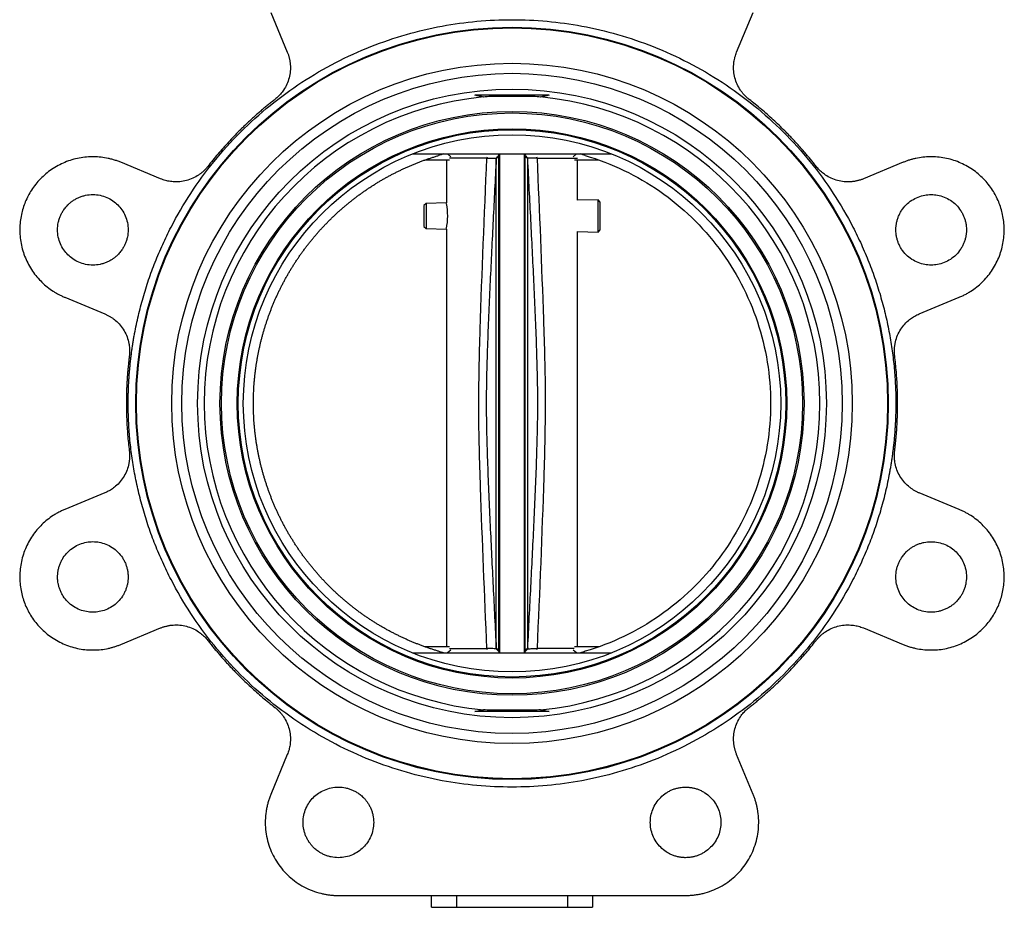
# Model space of a CAD drawing. Header units: millimetres. Extents: x 346 to 1849, y -14 to 1262.
# Tile 15 of 56: x 1242 to 1437, y 325 to 501. Entities that reach past the tile are written whole.
import ezdxf

# ---------------------------------------------------------------- set-up
doc = ezdxf.new("R2010")
doc.units = ezdxf.units.MM

msp = doc.modelspace()

# ---------------------------------------------------------------- linework, layer by layer
at = {"color": 7, "linetype": 'Continuous', "lineweight": 25}
for p, q in [((1291.78, 502.45), (1295.05, 494.55)), ((1384.18, 494.55), (1387.46, 502.45)), ((1346.97, 486), (1332.27, 486)), ((1269.92, 469.42), (1262.02, 472.69)), ((1319.85, 474.35), (1359.38, 474.35)), ((1322.33, 473.15), (1327.25, 473.15)), ((1326.62, 473.15), (1326.62, 464.63)), ((1326.8, 474.35), (1327.51, 473.78)), ((1334.64, 473.5), (1327.25, 473.5)), ((1337.02, 473.84), (1336.49, 473.36)), ((1337.01, 474.25), (1336.97, 474.02)), ((1336.97, 474.02), (1337.02, 473.84)), ((1337.12, 474.25), (1337.12, 375.45)), ((1342.12, 375.45), (1342.12, 474.25)), ((1342.22, 473.84), (1342.27, 474.02)), ((1342.75, 473.36), (1342.22, 473.84)), ((1342.27, 474.02), (1342.23, 474.25)), ((1342.79, 473.53), (1342.27, 474.02)), ((1342.75, 473.36), (1342.79, 473.53)), ((1351.73, 473.78), (1352.43, 474.35)), ((1351.99, 473.15), (1356.9, 473.15)), ((1352.62, 465.15), (1352.62, 473.15)), ((1417.22, 472.69), (1409.32, 469.42)), ((1356.68, 465.23), (1352.62, 465.15)), ((1357.12, 464.8), (1356.68, 465.23)), ((1356.68, 462.04), (1356.68, 465.23)), ((1322.56, 464.55), (1322.12, 464.1)), ((1322.12, 464.1), (1322.12, 459.98)), ((1326.62, 464.63), (1322.56, 464.55)), ((1322.56, 464.55), (1322.56, 462.04)), ((1357.12, 462.04), (1357.12, 464.8)), ((1322.56, 462.04), (1322.56, 459.53)), ((1356.68, 458.85), (1356.68, 462.04)), ((1357.12, 459.28), (1357.12, 462.04)), ((1322.12, 459.98), (1322.56, 459.53)), ((1322.56, 459.53), (1326.62, 459.45)), ((1326.62, 459.45), (1326.62, 376.55)), ((1356.68, 458.85), (1357.12, 459.28)), ((1352.62, 458.93), (1356.68, 458.85)), ((1352.62, 376.55), (1352.62, 458.93)), ((1250.92, 445.9), (1258.82, 442.62)), ((1420.42, 442.62), (1428.32, 445.9)), ((1258.82, 407.08), (1250.92, 403.8)), ((1428.32, 403.8), (1420.42, 407.08)), ((1262.02, 377.01), (1269.92, 380.28)), ((1409.32, 380.28), (1417.22, 377.01)), ((1319.85, 375.35), (1359.38, 375.35)), ((1327.25, 376.55), (1322.33, 376.55)), ((1327.51, 375.91), (1326.8, 375.35)), ((1327.25, 376.2), (1334.64, 376.2)), ((1336.97, 375.68), (1336.45, 376.16)), ((1336.49, 376.34), (1337.02, 375.86)), ((1337.02, 375.86), (1336.97, 375.68)), ((1336.97, 375.68), (1337.01, 375.45)), ((1342.22, 375.86), (1342.75, 376.34)), ((1342.27, 375.68), (1342.22, 375.86)), ((1342.23, 375.45), (1342.27, 375.68)), ((1342.27, 375.68), (1342.79, 376.16)), ((1352.43, 375.35), (1351.73, 375.91)), ((1356.9, 376.55), (1351.99, 376.55)), ((1346.97, 363.7), (1332.27, 363.7)), ((1295.05, 355.15), (1291.78, 347.25)), ((1387.46, 347.25), (1384.18, 355.15)), ((1305.18, 327.2), (1374.06, 327.2)), ((1323.62, 324.85), (1323.62, 327.2)), ((1328.62, 327.2), (1328.62, 324.85)), ((1350.62, 327.2), (1350.62, 324.85)), ((1355.62, 327.2), (1355.62, 324.85)), ((1323.62, 324.85), (1328.62, 324.85)), ((1328.62, 324.85), (1350.62, 324.85)), ((1350.62, 324.85), (1355.62, 324.85))]:
    msp.add_line(p, q, dxfattribs=at)
at = {"color": 8, "linetype": 'Continuous', "lineweight": 25}
for p, q in [((1334.64, 473.5), (1334.75, 473.77)), ((1344.49, 473.77), (1344.59, 473.5)), ((1334.75, 375.93), (1334.64, 376.2)), ((1344.59, 376.2), (1344.49, 375.93))]:
    msp.add_line(p, q, dxfattribs=at)
at = {"color": 7, "linetype": 'Continuous', "lineweight": 25}
for radius in [74.64, 74.5, 67.5, 65.5, 62.37, 57.93, 57.63, 54.5, 54.3, 53.3]:
    msp.add_circle((1339.62, 424.85), radius, dxfattribs=at)
for centre, radius, start, end in [((1339.62, 424.85), 61.07, 95.3052, 264.6948), ((1339.62, 424.85), 61.07, 275.3052, 84.6948), ((1313.75, 462.04), 13.11, 349.0085, 10.8419)]:
    msp.add_arc(centre, radius, start, end, dxfattribs=at)
for points, knots in [([(1263.48, 424.85), (1263.48, 425.14), (1263.48, 425.72), (1263.5, 426.59), (1263.52, 427.47), (1263.56, 428.34), (1263.6, 429.2), (1263.66, 430.07), (1263.72, 430.94), (1263.8, 431.81), (1263.88, 432.67), (1263.97, 433.54), (1264.08, 434.4), (1264.19, 435.26), (1264.32, 436.12), (1264.45, 436.99), (1264.59, 437.85), (1264.91, 439.61), (1265.47, 442.28), (1266.4, 445.84), (1267.51, 449.38), (1268.81, 452.91), (1270.29, 456.4), (1272.53, 461.01), (1275.79, 466.61), (1280.41, 472.94), (1285.68, 478.79), (1291.53, 484.06), (1297.86, 488.67), (1304.55, 492.58), (1311.5, 495.74), (1318.58, 498.15), (1325.64, 499.81), (1332.65, 500.78), (1339.62, 501.1), (1346.59, 500.78), (1353.6, 499.81), (1360.66, 498.15), (1367.74, 495.74), (1374.68, 492.58), (1381.38, 488.67), (1387.71, 484.06), (1393.55, 478.79), (1398.83, 472.94), (1403.44, 466.61), (1406.71, 461.01), (1408.95, 456.4), (1410.43, 452.91), (1411.73, 449.38), (1412.84, 445.84), (1413.77, 442.28), (1414.39, 439.33), (1414.79, 436.99), (1415.05, 435.26), (1415.27, 433.54), (1415.45, 431.81), (1415.59, 430.07), (1415.69, 428.34), (1415.75, 426.59), (1415.75, 425.43), (1415.76, 424.85)], [0, 0, 0, 0, 0.00365, 0.007296, 0.010939, 0.014581, 0.01822, 0.021858, 0.025495, 0.029131, 0.032767, 0.036404, 0.040042, 0.043682, 0.047323, 0.050967, 0.054613, 0.058263, 0.073508, 0.088755, 0.104387, 0.120021, 0.135977, 0.151935, 0.184343, 0.217096, 0.250024, 0.282952, 0.315705, 0.348114, 0.380018, 0.411275, 0.441757, 0.470878, 0.5, 0.529121, 0.558243, 0.588726, 0.619983, 0.651887, 0.684296, 0.717048, 0.749977, 0.782905, 0.815658, 0.848066, 0.864022, 0.87998, 0.895612, 0.911246, 0.926491, 0.941738, 0.949034, 0.956318, 0.963595, 0.970868, 0.978142, 0.985419, 0.992704, 1, 1, 1, 1]), ([(1295.05, 494.55), (1295.09, 494.46), (1295.16, 494.29), (1295.25, 494.02), (1295.34, 493.75), (1295.41, 493.48), (1295.48, 493.21), (1295.53, 492.94), (1295.58, 492.66), (1295.61, 492.38), (1295.67, 491.75), (1295.67, 490.76), (1295.43, 489.44), (1294.99, 488.17), (1294.47, 487.25), (1294.01, 486.61), (1293.69, 486.22), (1293.34, 485.85), (1292.98, 485.5), (1292.71, 485.29), (1292.58, 485.18)], [0, 0, 0, 0, 0.027191, 0.054266, 0.081258, 0.1082, 0.135127, 0.162072, 0.189068, 0.216151, 0.243352, 0.371657, 0.500014, 0.628319, 0.756676, 0.805529, 0.854092, 0.90256, 0.951131, 1, 1, 1, 1]), ([(1386.66, 485.18), (1386.58, 485.24), (1386.44, 485.36), (1386.22, 485.54), (1386.02, 485.73), (1385.82, 485.93), (1385.63, 486.14), (1385.44, 486.35), (1385.27, 486.57), (1385.1, 486.79), (1384.74, 487.31), (1384.25, 488.17), (1383.8, 489.44), (1383.57, 490.76), (1383.56, 491.82), (1383.65, 492.6), (1383.73, 493.1), (1383.85, 493.59), (1384, 494.08), (1384.12, 494.39), (1384.18, 494.55)], [0, 0, 0, 0, 0.027191, 0.054266, 0.081258, 0.1082, 0.135127, 0.162072, 0.189068, 0.216151, 0.243352, 0.371657, 0.500014, 0.628319, 0.756676, 0.805529, 0.854092, 0.90256, 0.951131, 1, 1, 1, 1]), ([(1292.58, 485.18), (1292.36, 485), (1291.91, 484.65), (1291.24, 484.11), (1290.58, 483.57), (1289.93, 483.01), (1289.28, 482.45), (1288.64, 481.89), (1288, 481.31), (1287.37, 480.73), (1286.75, 480.14), (1286.13, 479.55), (1285.35, 478.78), (1284.42, 477.83), (1283.35, 476.68), (1282.29, 475.52), (1281.27, 474.33), (1280.26, 473.12), (1279.61, 472.3), (1279.29, 471.89)], [0, 0, 0, 0, 0.045495, 0.090965, 0.136416, 0.181853, 0.227281, 0.272707, 0.318137, 0.363576, 0.409029, 0.454503, 0.500003, 0.58339, 0.666709, 0.749994, 0.833281, 0.916605, 1, 1, 1, 1]), ([(1345.27, 485.65), (1344.81, 485.7), (1344.35, 485.72), (1343.41, 485.74), (1342.94, 485.74), (1341.99, 485.75), (1341.52, 485.75), (1340.57, 485.75), (1340.09, 485.75), (1338.67, 485.75), (1337.72, 485.75), (1336.3, 485.74), (1335.83, 485.74), (1334.89, 485.72), (1334.43, 485.7), (1333.97, 485.65)], [0, 0, 0, 0, 0.125, 0.125, 0.25, 0.25, 0.375, 0.375, 0.5, 0.5, 0.75, 0.75, 0.875, 0.875, 1, 1, 1, 1]), ([(1399.95, 471.89), (1399.77, 472.11), (1399.42, 472.56), (1398.88, 473.23), (1398.34, 473.89), (1397.78, 474.54), (1397.22, 475.19), (1396.66, 475.83), (1396.08, 476.47), (1395.5, 477.1), (1394.91, 477.72), (1394.32, 478.34), (1393.55, 479.11), (1392.59, 480.05), (1391.45, 481.12), (1390.28, 482.17), (1389.1, 483.2), (1387.89, 484.21), (1387.07, 484.86), (1386.66, 485.18)], [0, 0, 0, 0, 0.045495, 0.090965, 0.136416, 0.181853, 0.227281, 0.272707, 0.318137, 0.363576, 0.409029, 0.454503, 0.500003, 0.58339, 0.666709, 0.749994, 0.833281, 0.916605, 1, 1, 1, 1]), ([(1262.02, 472.69), (1261.9, 472.74), (1261.67, 472.83), (1261.31, 472.96), (1260.95, 473.08), (1260.59, 473.2), (1260.23, 473.3), (1259.86, 473.39), (1259.16, 473.55), (1258.1, 473.72), (1256.68, 473.81), (1255.23, 473.76), (1253.28, 473.5), (1250.88, 472.78), (1248.25, 471.36), (1246.02, 469.48), (1244.26, 467.28), (1243, 464.87), (1242.19, 462.28), (1241.88, 459.48), (1242.13, 456.57), (1242.98, 453.7), (1244.17, 451.51), (1245.36, 449.93), (1246.35, 448.88), (1247.42, 447.93), (1248.36, 447.25), (1249.14, 446.78), (1249.72, 446.45), (1250.31, 446.16), (1250.72, 445.98), (1250.92, 445.9)], [0, 0, 0, 0, 0.008343, 0.016672, 0.024993, 0.033312, 0.041634, 0.049965, 0.058311, 0.089201, 0.120102, 0.15228, 0.18447, 0.250119, 0.315767, 0.380052, 0.441771, 0.500002, 0.558232, 0.619951, 0.684236, 0.749885, 0.815534, 0.847712, 0.879901, 0.910791, 0.941693, 0.956283, 0.970843, 0.985406, 1, 1, 1, 1]), ([(1288.32, 424.85), (1288.32, 425.08), (1288.32, 425.54), (1288.34, 426.22), (1288.36, 426.91), (1288.39, 427.59), (1288.43, 428.28), (1288.48, 428.96), (1288.54, 429.65), (1288.61, 430.33), (1288.69, 431.01), (1288.78, 431.69), (1288.87, 432.37), (1288.98, 433.05), (1289.09, 433.72), (1289.21, 434.4), (1289.35, 435.07), (1289.49, 435.74), (1289.64, 436.41), (1289.8, 437.08), (1289.96, 437.75), (1290.14, 438.41), (1290.33, 439.07), (1290.52, 439.73), (1290.72, 440.38), (1290.94, 441.03), (1291.16, 441.68), (1291.39, 442.33), (1291.63, 442.97), (1291.87, 443.61), (1292.13, 444.25), (1292.39, 444.88), (1292.66, 445.51), (1292.94, 446.14), (1293.23, 446.76), (1293.53, 447.38), (1293.83, 447.99), (1294.15, 448.6), (1294.47, 449.21), (1294.8, 449.81), (1295.14, 450.41), (1295.48, 451), (1295.84, 451.59), (1296.2, 452.17), (1296.57, 452.75), (1296.94, 453.32), (1297.33, 453.89), (1297.72, 454.45), (1298.12, 455.01), (1298.53, 455.56), (1298.94, 456.11), (1299.36, 456.65), (1299.79, 457.18), (1300.23, 457.71), (1300.67, 458.24), (1301.12, 458.75), (1301.57, 459.27), (1302.04, 459.77), (1302.51, 460.27), (1302.99, 460.76), (1303.47, 461.25), (1303.96, 461.73), (1304.45, 462.2), (1304.96, 462.67), (1305.47, 463.13), (1305.98, 463.58), (1306.5, 464.03), (1307.03, 464.47), (1307.56, 464.9), (1308.1, 465.33), (1308.64, 465.74), (1309.19, 466.15), (1309.75, 466.56), (1310.31, 466.95), (1310.87, 467.34), (1311.44, 467.72), (1312.02, 468.09), (1312.6, 468.46), (1313.18, 468.82), (1313.77, 469.16), (1314.37, 469.51), (1314.97, 469.84), (1315.57, 470.16), (1316.18, 470.48), (1316.79, 470.79), (1317.4, 471.09), (1318.02, 471.39), (1318.65, 471.67), (1319.28, 471.95), (1319.91, 472.21), (1320.54, 472.47), (1321.18, 472.72), (1321.82, 472.97), (1322.47, 473.2), (1323.11, 473.42), (1323.76, 473.64), (1324.42, 473.85), (1324.85, 473.98), (1325.07, 474.04)], [0, 0, 0, 0, 0.010415, 0.020831, 0.031246, 0.041661, 0.052076, 0.062491, 0.072906, 0.08332, 0.093735, 0.104149, 0.114564, 0.124978, 0.135393, 0.145807, 0.156221, 0.166636, 0.17705, 0.187464, 0.197878, 0.208292, 0.218706, 0.229121, 0.239535, 0.249949, 0.260363, 0.270777, 0.281191, 0.291605, 0.302019, 0.312433, 0.322847, 0.333261, 0.343675, 0.354089, 0.364504, 0.374918, 0.385332, 0.395746, 0.406161, 0.416575, 0.42699, 0.437404, 0.447819, 0.458234, 0.468648, 0.479063, 0.489478, 0.499893, 0.510308, 0.520723, 0.531139, 0.541554, 0.55197, 0.562385, 0.572801, 0.583217, 0.593633, 0.604049, 0.614465, 0.624882, 0.635298, 0.645715, 0.656132, 0.666549, 0.676966, 0.687383, 0.697801, 0.708219, 0.718636, 0.729054, 0.739473, 0.749891, 0.76031, 0.770728, 0.781147, 0.791567, 0.801986, 0.812406, 0.822825, 0.833245, 0.843666, 0.854086, 0.864507, 0.874928, 0.885349, 0.895771, 0.906192, 0.916614, 0.927037, 0.937459, 0.947882, 0.958305, 0.968728, 0.979152, 0.989576, 1, 1, 1, 1]), ([(1326.06, 474.35), (1325.9, 474.3), (1325.57, 474.2), (1325.24, 474.1), (1325.07, 474.04)], [0, 0, 0, 0, 0.500018, 1, 1, 1, 1]), ([(1334.64, 376.2), (1334.19, 386.87), (1333.52, 402.72), (1332.89, 423.84), (1333.44, 445.62), (1334.15, 462.18), (1334.64, 473.5)], [0, 0, 0, 0, 0.328988, 0.489075, 0.65086, 1, 1, 1, 1]), ([(1336.49, 473.36), (1336.28, 469.31), (1335.87, 461.22), (1335.27, 449.08), (1334.73, 436.96), (1334.4, 424.85), (1334.73, 412.74), (1335.27, 400.62), (1335.87, 388.48), (1336.28, 380.39), (1336.49, 376.34)], [0, 0, 0, 0, 0.1252393, 0.2504374, 0.3754803, 0.5, 0.6245197, 0.7495626, 0.8747607, 1, 1, 1, 1]), ([(1334.64, 473.5), (1334.94, 473.5), (1335.54, 473.51), (1336.18, 473.53), (1336.36, 473.53), (1336.45, 473.53)], [0, 0, 0, 0, 0.340443, 0.680834, 1, 1, 1, 1]), ([(1336.45, 473.53), (1336.54, 473.61), (1336.7, 473.76), (1336.87, 473.92), (1336.95, 474), (1336.97, 474.01), (1336.97, 474.02), (1336.97, 474.02)], [0, 0, 0, 0, 0.490361, 0.929118, 0.978967, 0.997444, 1, 1, 1, 1]), ([(1336.45, 473.53), (1336.46, 473.51), (1336.49, 473.45), (1336.49, 473.39), (1336.49, 473.36)], [0, 0, 0, 0, 0.445211, 1, 1, 1, 1]), ([(1342.75, 376.34), (1342.95, 380.39), (1343.37, 388.48), (1343.97, 400.62), (1344.51, 412.74), (1344.84, 424.85), (1344.51, 436.96), (1343.97, 449.08), (1343.37, 461.22), (1342.95, 469.31), (1342.75, 473.36)], [0, 0, 0, 0, 0.125239, 0.250437, 0.37548, 0.5, 0.62452, 0.749563, 0.874761, 1, 1, 1, 1]), ([(1344.59, 473.5), (1344.37, 473.5), (1343.92, 473.51), (1343.39, 473.52), (1342.98, 473.53), (1342.85, 473.53), (1342.79, 473.53)], [0, 0, 0, 0, 0.249827, 0.500405, 0.750171, 1, 1, 1, 1]), ([(1344.59, 473.5), (1345.04, 462.84), (1345.71, 446.99), (1346.35, 425.88), (1345.8, 404.09), (1345.08, 387.52), (1344.59, 376.2)], [0, 0, 0, 0, 0.328785, 0.488975, 0.650667, 1, 1, 1, 1]), ([(1354.16, 474.04), (1354, 474.1), (1353.67, 474.2), (1353.34, 474.3), (1353.18, 474.35)], [0, 0, 0, 0, 0.499982, 1, 1, 1, 1]), ([(1354.16, 474.04), (1359.42, 472.49), (1364.43, 470.09), (1373.43, 463.82), (1377.43, 459.95), (1383.99, 451.17), (1386.57, 446.24), (1390.03, 435.83), (1390.92, 430.34), (1390.92, 424.85)], [0, 0, 0, 0, 0.25, 0.25, 0.5, 0.5, 0.75, 0.75, 1, 1, 1, 1]), ([(1428.32, 445.9), (1428.43, 445.94), (1428.67, 446.04), (1429.01, 446.2), (1429.35, 446.37), (1429.69, 446.55), (1430.02, 446.73), (1430.34, 446.92), (1430.95, 447.31), (1431.82, 447.93), (1432.89, 448.87), (1433.88, 449.93), (1435.07, 451.51), (1436.26, 453.7), (1437.11, 456.57), (1437.36, 459.48), (1437.05, 462.28), (1436.24, 464.87), (1434.97, 467.28), (1433.22, 469.48), (1430.98, 471.36), (1428.36, 472.78), (1425.96, 473.5), (1424.01, 473.76), (1422.56, 473.81), (1421.13, 473.72), (1419.99, 473.54), (1419.1, 473.33), (1418.46, 473.14), (1417.84, 472.93), (1417.42, 472.77), (1417.22, 472.69)], [0, 0, 0, 0, 0.008343, 0.016672, 0.024993, 0.033312, 0.041634, 0.049965, 0.058311, 0.089201, 0.120102, 0.15228, 0.18447, 0.250119, 0.315767, 0.380052, 0.441771, 0.500002, 0.558232, 0.619951, 0.684236, 0.749885, 0.815534, 0.847712, 0.879901, 0.910791, 0.941693, 0.956283, 0.970843, 0.985406, 1, 1, 1, 1]), ([(1279.29, 471.89), (1279.23, 471.81), (1279.11, 471.67), (1278.93, 471.45), (1278.74, 471.25), (1278.54, 471.05), (1278.33, 470.86), (1278.12, 470.67), (1277.9, 470.5), (1277.68, 470.33), (1277.16, 469.97), (1276.29, 469.48), (1275.03, 469.04), (1273.71, 468.8), (1272.64, 468.79), (1271.87, 468.88), (1271.37, 468.96), (1270.88, 469.08), (1270.39, 469.23), (1270.08, 469.35), (1269.92, 469.42)], [0, 0, 0, 0, 0.027191, 0.054266, 0.081258, 0.1082, 0.135127, 0.162072, 0.189068, 0.216151, 0.243352, 0.371657, 0.500014, 0.628319, 0.756676, 0.805529, 0.854092, 0.90256, 0.951131, 1, 1, 1, 1]), ([(1409.32, 469.42), (1409.23, 469.38), (1409.06, 469.31), (1408.79, 469.22), (1408.52, 469.13), (1408.25, 469.06), (1407.98, 468.99), (1407.71, 468.94), (1407.43, 468.89), (1407.15, 468.85), (1406.52, 468.8), (1405.53, 468.8), (1404.21, 469.04), (1402.94, 469.48), (1402.01, 470), (1401.38, 470.46), (1400.99, 470.78), (1400.62, 471.13), (1400.27, 471.49), (1400.06, 471.76), (1399.95, 471.89)], [0, 0, 0, 0, 0.027191, 0.054266, 0.081258, 0.1082, 0.135127, 0.162072, 0.189068, 0.216151, 0.243352, 0.371657, 0.500014, 0.628319, 0.756676, 0.805529, 0.854092, 0.90256, 0.951131, 1, 1, 1, 1]), ([(1251.52, 464.24), (1251.58, 464.3), (1251.7, 464.42), (1251.89, 464.59), (1252.09, 464.75), (1252.29, 464.91), (1252.62, 465.14), (1253.08, 465.43), (1253.69, 465.73), (1254.35, 465.97), (1255.27, 466.22), (1256.47, 466.34), (1257.9, 466.19), (1259.25, 465.77), (1260.44, 465.11), (1261.45, 464.27), (1262.29, 463.26), (1262.94, 462.07), (1263.37, 460.73), (1263.52, 459.29), (1263.4, 458.09), (1263.15, 457.17), (1262.91, 456.52), (1262.6, 455.9), (1262.29, 455.39), (1261.99, 454.98), (1261.72, 454.65), (1261.52, 454.44), (1261.42, 454.34)], [0, 0, 0, 0, 0.011674, 0.023326, 0.034972, 0.046628, 0.058309, 0.089193, 0.120101, 0.152273, 0.184469, 0.250118, 0.315768, 0.380053, 0.441772, 0.500003, 0.558234, 0.619953, 0.684238, 0.749887, 0.815537, 0.847708, 0.879904, 0.910788, 0.941696, 0.961138, 0.980548, 1, 1, 1, 1]), ([(1415.77, 459.29), (1415.77, 459.38), (1415.77, 459.55), (1415.79, 459.8), (1415.81, 460.06), (1415.84, 460.31), (1415.91, 460.7), (1416.03, 461.23), (1416.25, 461.88), (1416.54, 462.52), (1417.02, 463.34), (1417.78, 464.28), (1418.9, 465.19), (1420.16, 465.84), (1421.46, 466.21), (1422.77, 466.33), (1424.07, 466.21), (1425.38, 465.84), (1426.63, 465.19), (1427.75, 464.28), (1428.51, 463.34), (1428.99, 462.52), (1429.28, 461.88), (1429.51, 461.23), (1429.64, 460.65), (1429.72, 460.14), (1429.76, 459.72), (1429.77, 459.43), (1429.77, 459.29)], [0, 0, 0, 0, 0.011674, 0.023326, 0.034972, 0.046628, 0.058309, 0.089193, 0.120101, 0.152273, 0.184469, 0.250118, 0.315768, 0.380053, 0.441772, 0.500003, 0.558234, 0.619953, 0.684238, 0.749887, 0.815537, 0.847708, 0.879904, 0.910788, 0.941696, 0.961138, 0.980548, 1, 1, 1, 1]), ([(1261.42, 454.34), (1261.36, 454.28), (1261.24, 454.16), (1261.05, 453.99), (1260.85, 453.83), (1260.65, 453.67), (1260.32, 453.44), (1259.86, 453.16), (1259.25, 452.85), (1258.59, 452.61), (1257.67, 452.37), (1256.47, 452.24), (1255.04, 452.39), (1253.69, 452.82), (1252.5, 453.47), (1251.49, 454.31), (1250.65, 455.32), (1250, 456.51), (1249.57, 457.86), (1249.42, 459.29), (1249.54, 460.49), (1249.79, 461.41), (1250.03, 462.07), (1250.34, 462.69), (1250.65, 463.19), (1250.95, 463.6), (1251.22, 463.93), (1251.42, 464.14), (1251.52, 464.24)], [0, 0, 0, 0, 0.011674, 0.023326, 0.034972, 0.046628, 0.058309, 0.089193, 0.120101, 0.152273, 0.184469, 0.250118, 0.315768, 0.380053, 0.441772, 0.500003, 0.558234, 0.619953, 0.684238, 0.749887, 0.815537, 0.847708, 0.879904, 0.910788, 0.941696, 0.961138, 0.980548, 1, 1, 1, 1]), ([(1429.77, 459.29), (1429.77, 459.21), (1429.77, 459.04), (1429.75, 458.78), (1429.73, 458.52), (1429.69, 458.27), (1429.63, 457.88), (1429.51, 457.35), (1429.28, 456.7), (1428.99, 456.07), (1428.51, 455.24), (1427.75, 454.31), (1426.63, 453.4), (1425.38, 452.75), (1424.07, 452.37), (1422.77, 452.25), (1421.46, 452.37), (1420.16, 452.75), (1418.9, 453.4), (1417.78, 454.31), (1417.02, 455.24), (1416.54, 456.07), (1416.25, 456.7), (1416.03, 457.35), (1415.89, 457.93), (1415.82, 458.44), (1415.78, 458.86), (1415.77, 459.15), (1415.77, 459.29)], [0, 0, 0, 0, 0.0116737, 0.0233258, 0.034972, 0.046628, 0.0583094, 0.0891935, 0.1201015, 0.1522733, 0.1844691, 0.2501183, 0.3157676, 0.3800526, 0.4417717, 0.5000028, 0.5582339, 0.6199531, 0.6842381, 0.7498873, 0.8155366, 0.8477084, 0.8799042, 0.9107883, 0.9416963, 0.9611376, 0.980548, 1, 1, 1, 1]), ([(1258.82, 442.62), (1258.91, 442.59), (1259.08, 442.51), (1259.33, 442.39), (1259.58, 442.26), (1259.83, 442.12), (1260.07, 441.98), (1260.3, 441.82), (1260.53, 441.66), (1260.75, 441.48), (1261.24, 441.08), (1261.94, 440.38), (1262.7, 439.28), (1263.28, 438.07), (1263.57, 437.04), (1263.7, 436.27), (1263.75, 435.77), (1263.76, 435.26), (1263.75, 434.75), (1263.72, 434.42), (1263.7, 434.25)], [0, 0, 0, 0, 0.027191, 0.054266, 0.081258, 0.1082, 0.135127, 0.162072, 0.189068, 0.216151, 0.243352, 0.371657, 0.500014, 0.628319, 0.756676, 0.805529, 0.854092, 0.90256, 0.951131, 1, 1, 1, 1]), ([(1415.54, 434.25), (1415.53, 434.34), (1415.51, 434.53), (1415.49, 434.81), (1415.48, 435.09), (1415.48, 435.37), (1415.49, 435.65), (1415.51, 435.93), (1415.54, 436.21), (1415.58, 436.49), (1415.69, 437.11), (1415.96, 438.07), (1416.53, 439.28), (1417.3, 440.38), (1418.05, 441.13), (1418.66, 441.63), (1419.07, 441.92), (1419.51, 442.18), (1419.95, 442.42), (1420.26, 442.56), (1420.42, 442.62)], [0, 0, 0, 0, 0.027191, 0.054266, 0.081258, 0.1082, 0.135127, 0.162072, 0.189068, 0.216151, 0.243352, 0.371657, 0.500014, 0.628319, 0.756676, 0.805529, 0.854092, 0.90256, 0.951131, 1, 1, 1, 1]), ([(1263.7, 434.25), (1263.66, 433.97), (1263.6, 433.4), (1263.51, 432.55), (1263.42, 431.69), (1263.35, 430.84), (1263.29, 429.99), (1263.24, 429.13), (1263.19, 428.28), (1263.16, 427.42), (1263.14, 426.56), (1263.12, 425.71), (1263.12, 424.61), (1263.13, 423.28), (1263.18, 421.71), (1263.26, 420.14), (1263.37, 418.58), (1263.51, 417.01), (1263.64, 415.97), (1263.7, 415.45)], [0, 0, 0, 0, 0.045495, 0.090965, 0.136416, 0.181853, 0.227281, 0.272707, 0.318137, 0.363576, 0.409029, 0.454503, 0.500003, 0.58339, 0.666709, 0.749994, 0.833281, 0.916605, 1, 1, 1, 1]), ([(1415.54, 415.45), (1415.57, 415.73), (1415.64, 416.3), (1415.73, 417.15), (1415.81, 418.01), (1415.89, 418.86), (1415.95, 419.71), (1416, 420.57), (1416.04, 421.42), (1416.08, 422.28), (1416.1, 423.14), (1416.12, 423.99), (1416.12, 425.09), (1416.11, 426.42), (1416.06, 427.99), (1415.98, 429.56), (1415.87, 431.12), (1415.72, 432.69), (1415.6, 433.73), (1415.54, 434.25)], [0, 0, 0, 0, 0.045495, 0.090965, 0.136416, 0.181853, 0.227281, 0.272707, 0.318137, 0.363576, 0.409029, 0.454503, 0.500003, 0.58339, 0.666709, 0.749994, 0.833281, 0.916605, 1, 1, 1, 1]), ([(1415.76, 424.85), (1415.76, 424.56), (1415.76, 423.98), (1415.74, 423.11), (1415.72, 422.23), (1415.68, 421.36), (1415.64, 420.5), (1415.58, 419.63), (1415.52, 418.76), (1415.44, 417.89), (1415.36, 417.03), (1415.26, 416.16), (1415.16, 415.3), (1415.05, 414.44), (1414.92, 413.57), (1414.79, 412.71), (1414.64, 411.85), (1414.33, 410.09), (1413.77, 407.42), (1412.84, 403.86), (1411.73, 400.32), (1410.43, 396.79), (1408.95, 393.3), (1406.71, 388.68), (1403.44, 383.09), (1398.83, 376.76), (1393.55, 370.91), (1387.71, 365.64), (1381.38, 361.02), (1374.68, 357.12), (1367.74, 353.96), (1360.66, 351.55), (1353.6, 349.89), (1346.59, 348.92), (1339.62, 348.6), (1332.65, 348.92), (1325.64, 349.89), (1318.58, 351.55), (1311.5, 353.96), (1304.55, 357.12), (1297.86, 361.02), (1291.53, 365.64), (1285.68, 370.91), (1280.41, 376.76), (1275.79, 383.09), (1272.53, 388.68), (1270.29, 393.3), (1268.81, 396.79), (1267.51, 400.32), (1266.4, 403.86), (1265.47, 407.42), (1264.85, 410.37), (1264.45, 412.71), (1264.19, 414.44), (1263.97, 416.16), (1263.79, 417.89), (1263.65, 419.63), (1263.55, 421.36), (1263.49, 423.11), (1263.48, 424.27), (1263.48, 424.85)], [0, 0, 0, 0, 0.00365, 0.007296, 0.010939, 0.014581, 0.01822, 0.021858, 0.025495, 0.029131, 0.032767, 0.036404, 0.040042, 0.043682, 0.047323, 0.050967, 0.054613, 0.058263, 0.073508, 0.088755, 0.104387, 0.120021, 0.135977, 0.151935, 0.184343, 0.217096, 0.250024, 0.282952, 0.315705, 0.348114, 0.380018, 0.411275, 0.441757, 0.470878, 0.5, 0.529121, 0.558243, 0.588726, 0.619983, 0.651887, 0.684296, 0.717048, 0.749977, 0.782905, 0.815658, 0.848066, 0.864022, 0.87998, 0.895612, 0.911246, 0.926491, 0.941738, 0.949034, 0.956318, 0.963595, 0.970868, 0.978142, 0.985419, 0.992704, 1, 1, 1, 1]), ([(1325.07, 375.66), (1324.85, 375.72), (1324.42, 375.85), (1323.76, 376.06), (1323.11, 376.28), (1322.47, 376.5), (1321.82, 376.73), (1321.18, 376.98), (1320.54, 377.23), (1319.91, 377.49), (1319.28, 377.75), (1318.65, 378.03), (1318.02, 378.31), (1317.4, 378.61), (1316.79, 378.91), (1316.18, 379.22), (1315.57, 379.53), (1314.97, 379.86), (1314.37, 380.19), (1313.77, 380.54), (1313.18, 380.88), (1312.6, 381.24), (1312.02, 381.61), (1311.44, 381.98), (1310.87, 382.36), (1310.31, 382.75), (1309.75, 383.14), (1309.19, 383.55), (1308.64, 383.96), (1308.1, 384.37), (1307.56, 384.8), (1307.03, 385.23), (1306.5, 385.67), (1305.98, 386.12), (1305.47, 386.57), (1304.96, 387.03), (1304.45, 387.5), (1303.96, 387.97), (1303.47, 388.45), (1302.99, 388.94), (1302.51, 389.43), (1302.04, 389.93), (1301.57, 390.43), (1301.12, 390.94), (1300.67, 391.46), (1300.23, 391.99), (1299.79, 392.52), (1299.36, 393.05), (1298.94, 393.59), (1298.53, 394.14), (1298.12, 394.69), (1297.72, 395.25), (1297.33, 395.81), (1296.94, 396.38), (1296.57, 396.95), (1296.2, 397.53), (1295.84, 398.11), (1295.48, 398.7), (1295.14, 399.29), (1294.8, 399.89), (1294.47, 400.49), (1294.15, 401.1), (1293.83, 401.71), (1293.53, 402.32), (1293.23, 402.94), (1292.94, 403.56), (1292.66, 404.19), (1292.39, 404.82), (1292.13, 405.45), (1291.87, 406.09), (1291.63, 406.73), (1291.39, 407.37), (1291.16, 408.02), (1290.94, 408.67), (1290.72, 409.32), (1290.52, 409.97), (1290.33, 410.63), (1290.14, 411.29), (1289.96, 411.95), (1289.8, 412.62), (1289.64, 413.29), (1289.49, 413.96), (1289.35, 414.63), (1289.21, 415.3), (1289.09, 415.98), (1288.98, 416.65), (1288.87, 417.33), (1288.78, 418.01), (1288.69, 418.69), (1288.61, 419.37), (1288.54, 420.05), (1288.48, 420.74), (1288.43, 421.42), (1288.39, 422.11), (1288.36, 422.79), (1288.34, 423.48), (1288.32, 424.16), (1288.32, 424.62), (1288.32, 424.85)], [0, 0, 0, 0, 0.010424, 0.020848, 0.031272, 0.041695, 0.052118, 0.062541, 0.072963, 0.083386, 0.093808, 0.104229, 0.114651, 0.125072, 0.135493, 0.145914, 0.156334, 0.166755, 0.177175, 0.187594, 0.198014, 0.208433, 0.218853, 0.229272, 0.23969, 0.250109, 0.260527, 0.270946, 0.281364, 0.291781, 0.302199, 0.312617, 0.323034, 0.333451, 0.343868, 0.354285, 0.364702, 0.375118, 0.385535, 0.395951, 0.406367, 0.416783, 0.427199, 0.437615, 0.44803, 0.458446, 0.468861, 0.479277, 0.489692, 0.500107, 0.510522, 0.520937, 0.531352, 0.541766, 0.552181, 0.562596, 0.57301, 0.583425, 0.593839, 0.604254, 0.614668, 0.625082, 0.635496, 0.645911, 0.656325, 0.666739, 0.677153, 0.687567, 0.697981, 0.708395, 0.718809, 0.729223, 0.739637, 0.750051, 0.760465, 0.770879, 0.781294, 0.791708, 0.802122, 0.812536, 0.82295, 0.833364, 0.843779, 0.854193, 0.864607, 0.875022, 0.885436, 0.895851, 0.906265, 0.91668, 0.927094, 0.937509, 0.947924, 0.958339, 0.968754, 0.979169, 0.989585, 1, 1, 1, 1]), ([(1390.92, 424.85), (1390.92, 419.36), (1390.03, 413.87), (1386.57, 403.46), (1383.99, 398.53), (1377.43, 389.74), (1373.43, 385.88), (1364.43, 379.61), (1359.42, 377.21), (1354.16, 375.66)], [0, 0, 0, 0, 0.25, 0.25, 0.5, 0.5, 0.75, 0.75, 1, 1, 1, 1]), ([(1263.7, 415.45), (1263.71, 415.36), (1263.73, 415.17), (1263.75, 414.89), (1263.76, 414.61), (1263.76, 414.33), (1263.75, 414.05), (1263.73, 413.77), (1263.7, 413.49), (1263.66, 413.21), (1263.55, 412.59), (1263.28, 411.63), (1262.7, 410.42), (1261.94, 409.32), (1261.19, 408.57), (1260.58, 408.07), (1260.16, 407.78), (1259.73, 407.52), (1259.29, 407.28), (1258.98, 407.14), (1258.82, 407.08)], [0, 0, 0, 0, 0.027191, 0.054266, 0.081258, 0.1082, 0.135127, 0.162072, 0.189068, 0.216151, 0.243352, 0.371657, 0.500014, 0.628319, 0.756676, 0.805529, 0.854092, 0.90256, 0.951131, 1, 1, 1, 1]), ([(1420.42, 407.08), (1420.33, 407.11), (1420.16, 407.19), (1419.9, 407.31), (1419.65, 407.44), (1419.41, 407.58), (1419.17, 407.72), (1418.94, 407.88), (1418.71, 408.04), (1418.49, 408.22), (1418, 408.62), (1417.3, 409.32), (1416.53, 410.42), (1415.96, 411.63), (1415.67, 412.66), (1415.54, 413.43), (1415.49, 413.93), (1415.47, 414.44), (1415.49, 414.95), (1415.52, 415.28), (1415.54, 415.45)], [0, 0, 0, 0, 0.027191, 0.054266, 0.081258, 0.1082, 0.135127, 0.162072, 0.189068, 0.216151, 0.243352, 0.371657, 0.500014, 0.628319, 0.756676, 0.805529, 0.854092, 0.90256, 0.951131, 1, 1, 1, 1]), ([(1250.92, 403.8), (1250.8, 403.76), (1250.57, 403.66), (1250.23, 403.5), (1249.89, 403.33), (1249.55, 403.15), (1249.22, 402.97), (1248.9, 402.78), (1248.29, 402.39), (1247.42, 401.77), (1246.35, 400.83), (1245.36, 399.77), (1244.17, 398.19), (1242.98, 396), (1242.13, 393.13), (1241.88, 390.22), (1242.19, 387.42), (1243, 384.83), (1244.26, 382.42), (1246.02, 380.22), (1248.25, 378.34), (1250.88, 376.92), (1253.28, 376.2), (1255.23, 375.94), (1256.68, 375.89), (1258.1, 375.98), (1259.25, 376.16), (1260.14, 376.37), (1260.77, 376.56), (1261.4, 376.77), (1261.81, 376.93), (1262.02, 377.01)], [0, 0, 0, 0, 0.008343, 0.016672, 0.024993, 0.033312, 0.041634, 0.049965, 0.058311, 0.089201, 0.120102, 0.15228, 0.18447, 0.250119, 0.315767, 0.380052, 0.441771, 0.500002, 0.558232, 0.619951, 0.684236, 0.749885, 0.815534, 0.847712, 0.879901, 0.910791, 0.941693, 0.956283, 0.970843, 0.985406, 1, 1, 1, 1]), ([(1417.22, 377.01), (1417.34, 376.96), (1417.57, 376.87), (1417.93, 376.74), (1418.29, 376.62), (1418.65, 376.5), (1419.01, 376.4), (1419.38, 376.31), (1420.08, 376.15), (1421.13, 375.98), (1422.56, 375.89), (1424.01, 375.94), (1425.96, 376.2), (1428.36, 376.92), (1430.98, 378.34), (1433.22, 380.22), (1434.97, 382.42), (1436.24, 384.83), (1437.05, 387.42), (1437.36, 390.22), (1437.11, 393.13), (1436.26, 396), (1435.07, 398.19), (1433.88, 399.77), (1432.89, 400.82), (1431.82, 401.77), (1430.88, 402.45), (1430.1, 402.92), (1429.52, 403.25), (1428.93, 403.54), (1428.52, 403.72), (1428.32, 403.8)], [0, 0, 0, 0, 0.008343, 0.016672, 0.024993, 0.033312, 0.041634, 0.049965, 0.058311, 0.089201, 0.120102, 0.15228, 0.18447, 0.250119, 0.315767, 0.380052, 0.441771, 0.500002, 0.558232, 0.619951, 0.684236, 0.749885, 0.815534, 0.847712, 0.879901, 0.910791, 0.941693, 0.956283, 0.970843, 0.985406, 1, 1, 1, 1]), ([(1249.47, 390.41), (1249.47, 390.49), (1249.47, 390.66), (1249.49, 390.92), (1249.51, 391.18), (1249.54, 391.43), (1249.61, 391.82), (1249.73, 392.35), (1249.95, 393), (1250.24, 393.63), (1250.72, 394.46), (1251.48, 395.39), (1252.6, 396.3), (1253.86, 396.95), (1255.16, 397.33), (1256.47, 397.45), (1257.78, 397.33), (1259.08, 396.95), (1260.34, 396.3), (1261.45, 395.39), (1262.21, 394.46), (1262.7, 393.63), (1262.99, 393), (1263.21, 392.35), (1263.34, 391.77), (1263.42, 391.26), (1263.46, 390.84), (1263.47, 390.55), (1263.47, 390.41)], [0, 0, 0, 0, 0.0116737, 0.0233258, 0.034972, 0.046628, 0.0583094, 0.0891935, 0.1201015, 0.1522733, 0.1844691, 0.2501183, 0.3157676, 0.3800526, 0.4417717, 0.5000028, 0.5582339, 0.6199531, 0.6842381, 0.7498873, 0.8155366, 0.8477084, 0.8799042, 0.9107883, 0.9416963, 0.9611376, 0.980548, 1, 1, 1, 1]), ([(1417.82, 395.36), (1417.88, 395.42), (1418, 395.54), (1418.19, 395.71), (1418.39, 395.87), (1418.59, 396.03), (1418.92, 396.26), (1419.37, 396.54), (1419.99, 396.85), (1420.65, 397.09), (1421.57, 397.33), (1422.77, 397.46), (1424.2, 397.31), (1425.55, 396.88), (1426.74, 396.22), (1427.75, 395.39), (1428.58, 394.38), (1429.24, 393.19), (1429.67, 391.84), (1429.82, 390.41), (1429.69, 389.21), (1429.45, 388.29), (1429.21, 387.63), (1428.9, 387.01), (1428.59, 386.51), (1428.29, 386.1), (1428.01, 385.77), (1427.82, 385.56), (1427.72, 385.46)], [0, 0, 0, 0, 0.011674, 0.023326, 0.034972, 0.046628, 0.058309, 0.089193, 0.120101, 0.152273, 0.184469, 0.250118, 0.315768, 0.380053, 0.441772, 0.500003, 0.558234, 0.619953, 0.684238, 0.749887, 0.815537, 0.847708, 0.879904, 0.910788, 0.941696, 0.961138, 0.980548, 1, 1, 1, 1]), ([(1427.72, 385.46), (1427.66, 385.4), (1427.53, 385.28), (1427.34, 385.11), (1427.15, 384.94), (1426.94, 384.79), (1426.62, 384.56), (1426.16, 384.27), (1425.54, 383.97), (1424.89, 383.73), (1423.97, 383.48), (1422.77, 383.36), (1421.33, 383.51), (1419.99, 383.93), (1418.8, 384.59), (1417.79, 385.43), (1416.95, 386.44), (1416.29, 387.63), (1415.87, 388.97), (1415.72, 390.41), (1415.84, 391.61), (1416.08, 392.53), (1416.33, 393.18), (1416.63, 393.8), (1416.95, 394.31), (1417.25, 394.72), (1417.52, 395.05), (1417.72, 395.26), (1417.82, 395.36)], [0, 0, 0, 0, 0.011674, 0.023326, 0.034972, 0.046628, 0.058309, 0.089193, 0.120101, 0.152273, 0.184469, 0.250118, 0.315768, 0.380053, 0.441772, 0.500003, 0.558234, 0.619953, 0.684238, 0.749887, 0.815537, 0.847708, 0.879904, 0.910788, 0.941696, 0.961138, 0.980548, 1, 1, 1, 1]), ([(1263.47, 390.41), (1263.47, 390.32), (1263.47, 390.15), (1263.45, 389.9), (1263.43, 389.64), (1263.4, 389.39), (1263.33, 389), (1263.21, 388.47), (1262.99, 387.82), (1262.7, 387.18), (1262.22, 386.36), (1261.45, 385.42), (1260.34, 384.51), (1259.08, 383.86), (1257.78, 383.49), (1256.47, 383.37), (1255.16, 383.49), (1253.86, 383.86), (1252.6, 384.51), (1251.48, 385.42), (1250.72, 386.36), (1250.24, 387.18), (1249.95, 387.82), (1249.73, 388.47), (1249.6, 389.05), (1249.52, 389.56), (1249.48, 389.98), (1249.47, 390.27), (1249.47, 390.41)], [0, 0, 0, 0, 0.011674, 0.023326, 0.034972, 0.046628, 0.058309, 0.089193, 0.120101, 0.152273, 0.184469, 0.250118, 0.315768, 0.380053, 0.441772, 0.500003, 0.558234, 0.619953, 0.684238, 0.749887, 0.815537, 0.847708, 0.879904, 0.910788, 0.941696, 0.961138, 0.980548, 1, 1, 1, 1]), ([(1269.92, 380.28), (1270.01, 380.32), (1270.18, 380.39), (1270.45, 380.48), (1270.71, 380.57), (1270.98, 380.64), (1271.26, 380.71), (1271.53, 380.76), (1271.81, 380.81), (1272.09, 380.85), (1272.72, 380.9), (1273.71, 380.9), (1275.03, 380.66), (1276.29, 380.22), (1277.22, 379.7), (1277.86, 379.24), (1278.25, 378.92), (1278.62, 378.57), (1278.97, 378.21), (1279.18, 377.94), (1279.29, 377.81)], [0, 0, 0, 0, 0.027191, 0.054266, 0.081258, 0.1082, 0.135127, 0.162072, 0.189068, 0.216151, 0.243352, 0.371657, 0.500014, 0.628319, 0.756676, 0.805529, 0.854092, 0.90256, 0.951131, 1, 1, 1, 1]), ([(1399.95, 377.81), (1400.01, 377.89), (1400.12, 378.03), (1400.31, 378.25), (1400.5, 378.45), (1400.7, 378.65), (1400.9, 378.84), (1401.12, 379.03), (1401.34, 379.2), (1401.56, 379.37), (1402.08, 379.73), (1402.94, 380.22), (1404.21, 380.66), (1405.53, 380.9), (1406.59, 380.9), (1407.37, 380.82), (1407.87, 380.74), (1408.36, 380.62), (1408.85, 380.47), (1409.16, 380.35), (1409.32, 380.28)], [0, 0, 0, 0, 0.027191, 0.054266, 0.081258, 0.1082, 0.135127, 0.162072, 0.189068, 0.216151, 0.243352, 0.371657, 0.500014, 0.628319, 0.756676, 0.805529, 0.854092, 0.90256, 0.951131, 1, 1, 1, 1]), ([(1279.29, 377.81), (1279.47, 377.59), (1279.82, 377.14), (1280.36, 376.47), (1280.9, 375.81), (1281.45, 375.16), (1282.01, 374.51), (1282.58, 373.87), (1283.16, 373.23), (1283.74, 372.6), (1284.33, 371.98), (1284.92, 371.36), (1285.69, 370.59), (1286.64, 369.65), (1287.79, 368.58), (1288.95, 367.53), (1290.14, 366.5), (1291.35, 365.49), (1292.17, 364.84), (1292.58, 364.52)], [0, 0, 0, 0, 0.045495, 0.090965, 0.136416, 0.181853, 0.227281, 0.272707, 0.318137, 0.363576, 0.409029, 0.454503, 0.500003, 0.58339, 0.666709, 0.749994, 0.833281, 0.916605, 1, 1, 1, 1]), ([(1386.66, 364.52), (1386.88, 364.7), (1387.33, 365.05), (1388, 365.59), (1388.66, 366.13), (1389.31, 366.69), (1389.96, 367.25), (1390.6, 367.81), (1391.24, 368.39), (1391.87, 368.97), (1392.49, 369.56), (1393.1, 370.15), (1393.88, 370.92), (1394.82, 371.87), (1395.89, 373.02), (1396.94, 374.18), (1397.97, 375.37), (1398.98, 376.58), (1399.62, 377.4), (1399.95, 377.81)], [0, 0, 0, 0, 0.045495, 0.090965, 0.136416, 0.181853, 0.227281, 0.272707, 0.318137, 0.363576, 0.409029, 0.454503, 0.500003, 0.58339, 0.666709, 0.749994, 0.833281, 0.916605, 1, 1, 1, 1]), ([(1326.06, 375.35), (1325.9, 375.4), (1325.57, 375.5), (1325.24, 375.6), (1325.07, 375.66)], [0, 0, 0, 0, 0.500018, 1, 1, 1, 1]), ([(1336.45, 376.16), (1336.35, 376.17), (1336.16, 376.17), (1335.51, 376.19), (1334.93, 376.2), (1334.64, 376.2)], [0, 0, 0, 0, 0.339028, 0.678136, 1, 1, 1, 1]), ([(1336.49, 376.34), (1336.49, 376.31), (1336.49, 376.25), (1336.46, 376.19), (1336.45, 376.16)], [0, 0, 0, 0, 0.498333, 1, 1, 1, 1]), ([(1342.75, 376.34), (1342.75, 376.31), (1342.75, 376.25), (1342.78, 376.19), (1342.79, 376.16)], [0, 0, 0, 0, 0.49511, 1, 1, 1, 1]), ([(1342.79, 376.16), (1342.85, 376.17), (1342.98, 376.17), (1343.39, 376.18), (1343.92, 376.19), (1344.37, 376.2), (1344.59, 376.2)], [0, 0, 0, 0, 0.24983, 0.499595, 0.750174, 1, 1, 1, 1]), ([(1351.96, 376.2), (1351.51, 376.2), (1350.58, 376.2), (1347.99, 376.2), (1345.73, 376.2), (1344.59, 376.2)], [0, 0, 0, 0, 0.319273, 0.659636, 1, 1, 1, 1]), ([(1292.58, 364.52), (1292.66, 364.46), (1292.8, 364.34), (1293.01, 364.16), (1293.22, 363.97), (1293.42, 363.77), (1293.61, 363.56), (1293.79, 363.35), (1293.97, 363.13), (1294.14, 362.91), (1294.5, 362.39), (1294.99, 361.53), (1295.43, 360.26), (1295.67, 358.94), (1295.67, 357.88), (1295.59, 357.1), (1295.5, 356.6), (1295.39, 356.11), (1295.24, 355.62), (1295.12, 355.31), (1295.05, 355.15)], [0, 0, 0, 0, 0.027191, 0.054266, 0.081258, 0.1082, 0.135127, 0.162072, 0.189068, 0.216151, 0.243352, 0.371657, 0.500014, 0.628319, 0.756676, 0.805529, 0.854092, 0.90256, 0.951131, 1, 1, 1, 1]), ([(1345.27, 364.04), (1344.81, 364), (1344.35, 363.98), (1343.41, 363.96), (1342.94, 363.95), (1341.99, 363.95), (1341.52, 363.95), (1340.57, 363.95), (1340.09, 363.95), (1338.67, 363.95), (1337.72, 363.95), (1336.3, 363.95), (1335.83, 363.96), (1334.89, 363.98), (1334.43, 364), (1333.97, 364.04)], [0, 0, 0, 0, 0.125, 0.125, 0.25, 0.25, 0.375, 0.375, 0.5, 0.5, 0.75, 0.75, 0.875, 0.875, 1, 1, 1, 1]), ([(1384.18, 355.15), (1384.15, 355.24), (1384.08, 355.41), (1383.99, 355.68), (1383.9, 355.95), (1383.83, 356.22), (1383.76, 356.49), (1383.71, 356.76), (1383.66, 357.04), (1383.62, 357.32), (1383.56, 357.95), (1383.57, 358.94), (1383.8, 360.26), (1384.25, 361.53), (1384.77, 362.45), (1385.23, 363.09), (1385.55, 363.48), (1385.89, 363.85), (1386.26, 364.2), (1386.52, 364.41), (1386.66, 364.52)], [0, 0, 0, 0, 0.027191, 0.054266, 0.081258, 0.1082, 0.135127, 0.162072, 0.189068, 0.216151, 0.243352, 0.371657, 0.500014, 0.628319, 0.756676, 0.805529, 0.854092, 0.90256, 0.951131, 1, 1, 1, 1]), ([(1300.23, 336.75), (1300.17, 336.81), (1300.05, 336.93), (1299.88, 337.13), (1299.71, 337.32), (1299.56, 337.52), (1299.33, 337.85), (1299.04, 338.31), (1298.74, 338.92), (1298.49, 339.58), (1298.25, 340.5), (1298.13, 341.7), (1298.28, 343.14), (1298.7, 344.48), (1299.36, 345.67), (1300.2, 346.68), (1301.21, 347.52), (1302.4, 348.17), (1303.74, 348.6), (1305.18, 348.75), (1306.38, 348.63), (1307.3, 348.38), (1307.95, 348.14), (1308.57, 347.84), (1309.08, 347.52), (1309.49, 347.22), (1309.82, 346.95), (1310.02, 346.75), (1310.13, 346.65)], [0, 0, 0, 0, 0.011674, 0.023326, 0.034972, 0.046628, 0.058309, 0.089193, 0.120101, 0.152273, 0.184469, 0.250118, 0.315768, 0.380053, 0.441772, 0.500003, 0.558234, 0.619953, 0.684238, 0.749887, 0.815537, 0.847708, 0.879904, 0.910788, 0.941696, 0.961138, 0.980548, 1, 1, 1, 1]), ([(1374.06, 334.7), (1373.97, 334.7), (1373.8, 334.7), (1373.55, 334.72), (1373.29, 334.74), (1373.04, 334.77), (1372.65, 334.84), (1372.12, 334.96), (1371.47, 335.19), (1370.83, 335.47), (1370.01, 335.96), (1369.08, 336.72), (1368.17, 337.84), (1367.52, 339.09), (1367.14, 340.39), (1367.02, 341.7), (1367.14, 343.01), (1367.52, 344.31), (1368.17, 345.57), (1369.08, 346.69), (1370.01, 347.45), (1370.83, 347.93), (1371.47, 348.22), (1372.12, 348.44), (1372.7, 348.58), (1373.21, 348.65), (1373.63, 348.69), (1373.92, 348.7), (1374.06, 348.7)], [0, 0, 0, 0, 0.0116737, 0.0233258, 0.034972, 0.046628, 0.0583094, 0.0891935, 0.1201015, 0.1522733, 0.1844691, 0.2501183, 0.3157676, 0.3800526, 0.4417717, 0.5000028, 0.5582339, 0.6199531, 0.6842381, 0.7498873, 0.8155366, 0.8477084, 0.8799042, 0.9107883, 0.9416963, 0.9611376, 0.980548, 1, 1, 1, 1]), ([(1374.06, 348.7), (1374.15, 348.7), (1374.32, 348.7), (1374.57, 348.68), (1374.83, 348.66), (1375.08, 348.63), (1375.47, 348.56), (1376, 348.44), (1376.65, 348.22), (1377.29, 347.93), (1378.11, 347.45), (1379.05, 346.69), (1379.95, 345.57), (1380.6, 344.31), (1380.98, 343.01), (1381.1, 341.7), (1380.98, 340.39), (1380.6, 339.09), (1379.95, 337.84), (1379.05, 336.72), (1378.11, 335.96), (1377.29, 335.47), (1376.65, 335.19), (1376, 334.96), (1375.42, 334.83), (1374.91, 334.75), (1374.49, 334.71), (1374.2, 334.7), (1374.06, 334.7)], [0, 0, 0, 0, 0.011674, 0.023326, 0.034972, 0.046628, 0.058309, 0.089193, 0.120101, 0.152273, 0.184469, 0.250118, 0.315768, 0.380053, 0.441772, 0.500003, 0.558234, 0.619953, 0.684238, 0.749887, 0.815537, 0.847708, 0.879904, 0.910788, 0.941696, 0.961138, 0.980548, 1, 1, 1, 1]), ([(1291.78, 347.25), (1291.73, 347.13), (1291.63, 346.89), (1291.5, 346.52), (1291.38, 346.15), (1291.26, 345.78), (1291.16, 345.41), (1291.06, 345.03), (1290.98, 344.65), (1290.9, 344.27), (1290.76, 343.42), (1290.64, 342.08), (1290.71, 340.28), (1291, 338.49), (1291.5, 336.77), (1292.21, 335.14), (1293.09, 333.63), (1294.15, 332.23), (1295.39, 330.95), (1296.78, 329.83), (1298.32, 328.88), (1299.97, 328.13), (1301.35, 327.7), (1302.39, 327.47), (1303.08, 327.35), (1303.78, 327.26), (1304.48, 327.21), (1304.94, 327.2), (1305.18, 327.2)], [0, 0, 0, 0, 0.013727, 0.02742, 0.041089, 0.054744, 0.068393, 0.082049, 0.095719, 0.109415, 0.123146, 0.186583, 0.250038, 0.313475, 0.376929, 0.438458, 0.500004, 0.561532, 0.623079, 0.686516, 0.74997, 0.813407, 0.876862, 0.901545, 0.926142, 0.950712, 0.975312, 1, 1, 1, 1]), ([(1310.13, 346.65), (1310.19, 346.59), (1310.31, 346.47), (1310.48, 346.28), (1310.64, 346.08), (1310.8, 345.88), (1311.03, 345.55), (1311.31, 345.1), (1311.62, 344.48), (1311.86, 343.82), (1312.1, 342.9), (1312.23, 341.7), (1312.08, 340.27), (1311.65, 338.92), (1310.99, 337.73), (1310.15, 336.72), (1309.15, 335.88), (1307.96, 335.23), (1306.61, 334.8), (1305.18, 334.65), (1303.98, 334.78), (1303.06, 335.02), (1302.4, 335.26), (1301.78, 335.57), (1301.28, 335.88), (1300.86, 336.18), (1300.53, 336.45), (1300.33, 336.65), (1300.23, 336.75)], [0, 0, 0, 0, 0.011674, 0.023326, 0.034972, 0.046628, 0.058309, 0.089193, 0.120101, 0.152273, 0.184469, 0.250118, 0.315768, 0.380053, 0.441772, 0.500003, 0.558234, 0.619953, 0.684238, 0.749887, 0.815537, 0.847708, 0.879904, 0.910788, 0.941696, 0.961138, 0.980548, 1, 1, 1, 1]), ([(1374.06, 327.2), (1374.19, 327.2), (1374.45, 327.2), (1374.84, 327.22), (1375.23, 327.25), (1375.62, 327.28), (1376, 327.33), (1376.39, 327.39), (1376.77, 327.45), (1377.15, 327.53), (1377.99, 327.73), (1379.27, 328.13), (1380.91, 328.88), (1382.45, 329.83), (1383.85, 330.95), (1385.09, 332.23), (1386.15, 333.63), (1387.03, 335.14), (1387.73, 336.77), (1388.24, 338.49), (1388.53, 340.28), (1388.59, 342.08), (1388.46, 343.52), (1388.28, 344.57), (1388.12, 345.26), (1387.94, 345.93), (1387.72, 346.6), (1387.54, 347.03), (1387.46, 347.25)], [0, 0, 0, 0, 0.013727, 0.02742, 0.041089, 0.054744, 0.068393, 0.082049, 0.095719, 0.109415, 0.123146, 0.186583, 0.250038, 0.313475, 0.376929, 0.438458, 0.500004, 0.561532, 0.623079, 0.686516, 0.74997, 0.813407, 0.876862, 0.901545, 0.926142, 0.950712, 0.975312, 1, 1, 1, 1])]:
    msp.add_open_spline(points, degree=3, knots=knots, dxfattribs=at)
for points in [[(1333.97, 485.65), (1333.4, 485.76), (1332.83, 485.87), (1332.27, 486)], [(1346.97, 486), (1346.4, 485.87), (1345.84, 485.76), (1345.27, 485.65)], [(1336.49, 376.34), (1336.49, 377.24), (1336.49, 379.04), (1336.49, 383.24), (1336.49, 388.41), (1336.49, 394.53), (1336.49, 401.41), (1336.49, 408.88), (1336.49, 416.76), (1336.49, 424.85), (1336.49, 432.94), (1336.49, 440.82), (1336.49, 448.29), (1336.49, 455.17), (1336.49, 461.29), (1336.49, 466.46), (1336.49, 470.65), (1336.49, 472.46), (1336.49, 473.36)], [(1337.02, 375.86), (1337.02, 376.77), (1337.02, 378.59), (1337.02, 382.83), (1337.02, 388.05), (1337.02, 394.23), (1337.02, 401.18), (1337.02, 408.73), (1337.02, 416.68), (1337.02, 424.85), (1337.02, 433.02), (1337.02, 440.97), (1337.02, 448.52), (1337.02, 455.47), (1337.02, 461.65), (1337.02, 466.86), (1337.02, 471.11), (1337.02, 472.93), (1337.02, 473.84)], [(1342.22, 375.86), (1342.22, 376.77), (1342.22, 378.59), (1342.22, 382.83), (1342.22, 388.05), (1342.22, 394.23), (1342.22, 401.18), (1342.22, 408.73), (1342.22, 416.68), (1342.22, 424.85), (1342.22, 433.02), (1342.22, 440.97), (1342.22, 448.52), (1342.22, 455.47), (1342.22, 461.65), (1342.22, 466.86), (1342.22, 471.11), (1342.22, 472.93), (1342.22, 473.84)], [(1342.75, 376.34), (1342.75, 377.24), (1342.75, 379.04), (1342.75, 383.24), (1342.75, 388.41), (1342.75, 394.53), (1342.75, 401.41), (1342.75, 408.88), (1342.75, 416.76), (1342.75, 424.85), (1342.75, 432.94), (1342.75, 440.82), (1342.75, 448.29), (1342.75, 455.17), (1342.75, 461.29), (1342.75, 466.46), (1342.75, 470.65), (1342.75, 472.46), (1342.75, 473.36)], [(1344.59, 473.5), (1345.73, 473.5), (1348.01, 473.5), (1350.57, 473.5), (1352.29, 473.5), (1352.51, 473.5), (1352.62, 473.5)], [(1354.16, 375.66), (1353.84, 375.55), (1353.51, 375.45), (1353.18, 375.35)], [(1332.27, 363.7), (1332.83, 363.83), (1333.4, 363.94), (1333.97, 364.04)], [(1345.27, 364.04), (1345.84, 363.94), (1346.4, 363.83), (1346.97, 363.7)]]:
    msp.add_open_spline(points, degree=3, dxfattribs=at)

doc.saveas('drawing.dxf')
